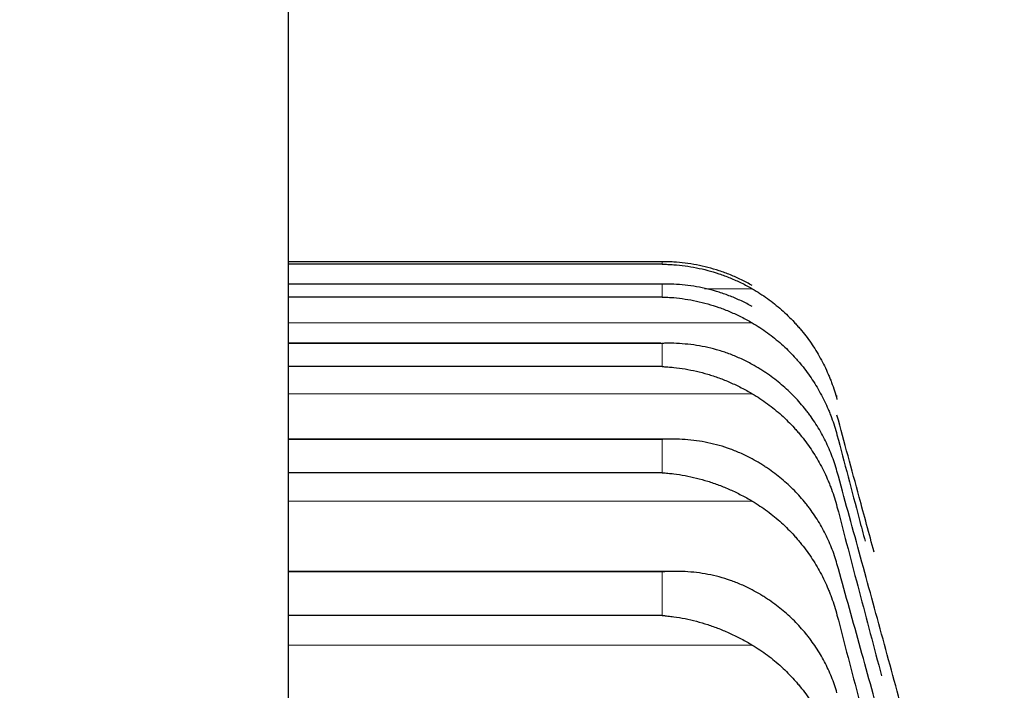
# Model space of a CAD drawing. Header units: inches. Extents: x 0 to 20790, y -12 to 14700.
# Tile 171 of 256: x 6334 to 6361, y 10918 to 10937. Entities that reach past the tile are written whole.
import ezdxf

# ---------------------------------------------------------------- set-up
doc = ezdxf.new("R2010")
doc.units = ezdxf.units.IN
doc.layers.add('1', color=7, linetype='Continuous', true_color=0xffffff)
doc.layers.add('254', color=7, linetype='Continuous', true_color=0xffffff)
doc.styles.add('latin_extended', font='simplex.shx')
doc.dimstyles.get("Standard").update_dxf_attribs({"dimtxt": 0.18, "dimasz": 0.18, "dimexe": 0.18, "dimexo": 0.0625, "dimgap": 0.09, "dimtad": 0, "dimtih": 1, "dimtoh": 1, "dimdec": 4, "dimzin": 0, "dimdsep": 46, "dimtxsty": 'Standard', "dimcen": 0.09, "dimadec": 0, "dimazin": 0, "dimtfac": 1, "dimtdec": 4, "dimtofl": 0, "dimtmove": 0, "dimatfit": 3, "dimfxl": 1, "dimtolj": 1, "dimtzin": 0, "dimarcsym": 0})

# ---------------------------------------------------------------- blocks, each defined once
blk = doc.blocks.new('_U4')
at = {"layer": '254', "color": 3, "linetype": 'Continuous', "lineweight": 13, "transparency": 16777216}
for p, q in [((7390.634, 11881.882), (7390.634, 8755.942)), ((703.134, 10033.942), (703.134, 8755.942)), ((825.634, 8790.942), (7268.134, 8790.942))]:
    blk.add_line(p, q, dxfattribs=at)
at = {"layer": '254', "color": 3, "transparency": 16777216}
for points in [[(825.634, 8811.358), (825.634, 8770.525), (703.134, 8790.942)], [(7268.134, 8770.525), (7268.134, 8811.358), (7390.634, 8790.942)]]:
    blk.add_solid(points, dxfattribs=at)
at = {"layer": 'Defpoints', "color": 0, "transparency": 16777216}
for p in [(7390.634, 11916.882), (703.134, 10068.942), (7390.634, 8790.942)]:
    blk.add_point(p, dxfattribs=at)
at = {"layer": '254', "color": 2, "lineweight": 13, "transparency": 16777216, "insert": (3831.051, 8974.692), "char_height": 122.5, "attachment_point": 1, "style": 'latin_extended'}
blk.add_mtext('\\A1;6687', dxfattribs=at)

msp = doc.modelspace()

# ---------------------------------------------------------------- linework, layer by layer
at = {"layer": '1', "color": 2, "linetype": 'Continuous', "lineweight": 25}
for p, q in [((6340.949, 10866.938), (6340.949, 10967.128)), ((6351.278, 10929.935), (6340.949, 10929.935)), ((6351.278, 10929.864), (6340.949, 10929.864)), ((6351.266, 10929.315), (6340.949, 10929.315)), ((6351.278, 10928.958), (6340.949, 10928.958)), ((6351.248, 10927.679), (6340.949, 10927.679)), ((6351.278, 10927.035), (6340.949, 10927.035)), ((6351.547, 10925.029), (6340.949, 10925.029)), ((6351.278, 10924.098), (6340.949, 10924.098)), ((6351.634, 10921.371), (6340.949, 10921.371)), ((6351.278, 10920.151), (6340.949, 10920.151))]:
    msp.add_line(p, q, dxfattribs=at)
at = {"layer": '1', "color": 110, "linetype": 'Continuous', "lineweight": 13}
for p, q in [((6351.278, 10929.864), (6351.278, 10929.935)), ((6351.278, 10929.314), (6340.949, 10929.314)), ((6351.278, 10928.958), (6351.278, 10929.314)), ((6353.765, 10929.186), (6352.442, 10929.186)), ((6353.765, 10928.243), (6340.949, 10928.243)), ((6351.278, 10927.675), (6340.949, 10927.675)), ((6351.278, 10927.035), (6351.278, 10927.675)), ((6353.765, 10926.284), (6340.949, 10926.284)), ((6356.108, 10926.126), (6356.108, 10926.235)), ((6351.278, 10925.022), (6340.949, 10925.022)), ((6351.278, 10924.098), (6351.278, 10925.022)), ((6353.765, 10923.313), (6340.949, 10923.313)), ((6351.278, 10921.357), (6340.949, 10921.357)), ((6351.278, 10920.151), (6351.278, 10921.357)), ((6353.765, 10919.334), (6340.949, 10919.334))]:
    msp.add_line(p, q, dxfattribs=at)
at = {"layer": '1', "color": 2, "linetype": 'Continuous', "lineweight": 25}
for points, knots in [([(6353.765, 10929.276), (6353.666, 10929.333), (6353.566, 10929.386), (6353.364, 10929.484), (6353.263, 10929.529), (6353.059, 10929.612), (6352.957, 10929.649), (6352.75, 10929.718), (6352.646, 10929.748), (6352.436, 10929.803), (6352.331, 10929.826), (6352.121, 10929.866), (6352.016, 10929.883), (6351.806, 10929.91), (6351.701, 10929.919), (6351.543, 10929.929), (6351.463, 10929.933), (6351.371, 10929.935), (6351.324, 10929.935), (6351.304, 10929.935), (6351.291, 10929.935), (6351.285, 10929.935), (6351.278, 10929.935)], [0, 0, 0, 0, 0.125, 0.125, 0.25, 0.25, 0.375, 0.375, 0.5, 0.5, 0.625, 0.625, 0.75, 0.75, 0.875, 0.875, 0.9375, 0.96875, 0.984375, 0.992188, 0.992188, 1, 1, 1, 1]), ([(6351.278, 10929.864), (6351.281, 10929.864), (6351.285, 10929.864), (6351.291, 10929.864), (6351.294, 10929.864), (6351.304, 10929.864), (6351.324, 10929.864), (6351.371, 10929.863), (6351.463, 10929.86), (6351.543, 10929.856), (6351.701, 10929.844), (6351.806, 10929.834), (6352.119, 10929.791), (6352.327, 10929.75), (6352.638, 10929.667), (6352.742, 10929.636), (6352.897, 10929.584), (6352.949, 10929.566), (6353.053, 10929.527), (6353.105, 10929.507), (6353.26, 10929.443), (6353.362, 10929.397), (6353.565, 10929.297), (6353.666, 10929.244), (6353.765, 10929.186)], [0, 0, 0, 0, 0.003906, 0.003906, 0.007813, 0.007813, 0.015625, 0.03125, 0.0625, 0.125, 0.125, 0.25, 0.25, 0.5, 0.5, 0.625, 0.625, 0.6875, 0.6875, 0.75, 0.75, 0.875, 0.875, 1, 1, 1, 1]), ([(6353.765, 10928.693), (6353.666, 10928.75), (6353.566, 10928.801), (6353.364, 10928.897), (6353.263, 10928.94), (6353.059, 10929.02), (6352.957, 10929.056), (6352.75, 10929.122), (6352.646, 10929.151), (6352.436, 10929.202), (6352.331, 10929.224), (6352.121, 10929.26), (6352.016, 10929.275), (6351.806, 10929.298), (6351.701, 10929.306), (6351.543, 10929.313), (6351.463, 10929.315), (6351.371, 10929.315), (6351.324, 10929.315), (6351.304, 10929.315), (6351.291, 10929.314), (6351.285, 10929.314), (6351.278, 10929.314)], [0, 0, 0, 0, 0.125, 0.125, 0.25, 0.25, 0.375, 0.375, 0.5, 0.5, 0.625, 0.625, 0.75, 0.75, 0.875, 0.875, 0.9375, 0.96875, 0.984375, 0.992188, 0.992188, 1, 1, 1, 1]), ([(6353.765, 10929.186), (6353.911, 10929.102), (6354.051, 10929.012), (6354.32, 10928.818), (6354.578, 10928.613), (6354.814, 10928.383), (6354.955, 10928.232), (6354.982, 10928.201), (6355.037, 10928.139), (6355.065, 10928.108), (6355.145, 10928.013), (6355.196, 10927.949), (6355.346, 10927.752), (6355.439, 10927.617), (6355.61, 10927.34), (6355.689, 10927.197), (6355.797, 10926.977), (6355.832, 10926.902), (6355.881, 10926.789), (6355.897, 10926.751), (6355.927, 10926.675), (6355.942, 10926.636), (6356.015, 10926.443), (6356.065, 10926.286), (6356.108, 10926.126)], [0, 0, 0, 0, 0.125, 0.125, 0.25, 0.375, 0.375, 0.40625, 0.40625, 0.4375, 0.4375, 0.5, 0.5, 0.625, 0.625, 0.75, 0.75, 0.8125, 0.8125, 0.84375, 0.84375, 0.875, 0.875, 1, 1, 1, 1]), ([(6351.278, 10928.958), (6351.281, 10928.958), (6351.285, 10928.958), (6351.291, 10928.957), (6351.294, 10928.957), (6351.304, 10928.957), (6351.324, 10928.957), (6351.371, 10928.955), (6351.463, 10928.95), (6351.543, 10928.945), (6351.701, 10928.931), (6351.806, 10928.918), (6352.119, 10928.87), (6352.327, 10928.826), (6352.638, 10928.738), (6352.742, 10928.705), (6352.897, 10928.651), (6352.949, 10928.632), (6353.053, 10928.592), (6353.105, 10928.57), (6353.26, 10928.505), (6353.362, 10928.458), (6353.565, 10928.356), (6353.666, 10928.302), (6353.765, 10928.243)], [0, 0, 0, 0, 0.003906, 0.003906, 0.007812, 0.007812, 0.015625, 0.03125, 0.0625, 0.125, 0.125, 0.25, 0.25, 0.5, 0.5, 0.625, 0.625, 0.6875, 0.6875, 0.75, 0.75, 0.875, 0.875, 1, 1, 1, 1]), ([(6353.765, 10928.243), (6353.911, 10928.158), (6354.051, 10928.066), (6354.32, 10927.871), (6354.578, 10927.662), (6354.814, 10927.43), (6354.955, 10927.277), (6354.982, 10927.246), (6355.037, 10927.184), (6355.065, 10927.152), (6355.145, 10927.056), (6355.196, 10926.99), (6355.346, 10926.792), (6355.439, 10926.655), (6355.61, 10926.375), (6355.689, 10926.23), (6355.797, 10926.008), (6355.832, 10925.932), (6355.881, 10925.818), (6355.897, 10925.78), (6355.927, 10925.703), (6355.942, 10925.664), (6356.015, 10925.468), (6356.065, 10925.31), (6356.108, 10925.148)], [0, 0, 0, 0, 0.125, 0.125, 0.25, 0.375, 0.375, 0.40625, 0.40625, 0.4375, 0.4375, 0.5, 0.5, 0.625, 0.625, 0.75, 0.75, 0.8125, 0.8125, 0.84375, 0.84375, 0.875, 0.875, 1, 1, 1, 1]), ([(6353.765, 10927.094), (6353.666, 10927.149), (6353.566, 10927.2), (6353.364, 10927.293), (6353.263, 10927.335), (6353.059, 10927.412), (6352.957, 10927.447), (6352.75, 10927.508), (6352.646, 10927.536), (6352.436, 10927.583), (6352.331, 10927.603), (6352.121, 10927.636), (6352.016, 10927.649), (6351.806, 10927.668), (6351.701, 10927.674), (6351.543, 10927.679), (6351.463, 10927.679), (6351.371, 10927.678), (6351.324, 10927.677), (6351.304, 10927.676), (6351.291, 10927.676), (6351.285, 10927.676), (6351.278, 10927.675)], [0, 0, 0, 0, 0.125, 0.125, 0.25, 0.25, 0.375, 0.375, 0.5, 0.5, 0.625, 0.625, 0.75, 0.75, 0.875, 0.875, 0.9375, 0.96875, 0.984375, 0.992188, 0.992188, 1, 1, 1, 1]), ([(6351.278, 10927.035), (6351.281, 10927.034), (6351.285, 10927.034), (6351.291, 10927.034), (6351.294, 10927.034), (6351.304, 10927.033), (6351.324, 10927.032), (6351.371, 10927.03), (6351.463, 10927.024), (6351.543, 10927.017), (6351.701, 10927), (6351.806, 10926.985), (6352.119, 10926.933), (6352.327, 10926.884), (6352.638, 10926.792), (6352.742, 10926.758), (6352.897, 10926.701), (6352.949, 10926.681), (6353.053, 10926.64), (6353.105, 10926.618), (6353.26, 10926.551), (6353.362, 10926.502), (6353.565, 10926.399), (6353.666, 10926.343), (6353.765, 10926.284)], [0, 0, 0, 0, 0.003906, 0.003906, 0.007812, 0.007812, 0.015625, 0.03125, 0.0625, 0.125, 0.125, 0.25, 0.25, 0.5, 0.5, 0.625, 0.625, 0.6875, 0.6875, 0.75, 0.75, 0.875, 0.875, 1, 1, 1, 1]), ([(6356.108, 10924.141), (6356.065, 10924.296), (6356.015, 10924.447), (6355.9, 10924.743), (6355.771, 10925.033), (6355.614, 10925.309), (6355.484, 10925.512), (6355.439, 10925.579), (6355.369, 10925.677), (6355.345, 10925.71), (6355.297, 10925.775), (6355.272, 10925.807), (6355.147, 10925.965), (6354.936, 10926.206), (6354.701, 10926.427), (6354.454, 10926.637), (6354.324, 10926.737), (6354.154, 10926.855), (6354.12, 10926.878), (6354.051, 10926.923), (6353.946, 10926.99), (6353.838, 10927.053), (6353.765, 10927.094)], [0, 0, 0, 0, 0.125, 0.125, 0.25, 0.375, 0.375, 0.4375, 0.4375, 0.46875, 0.46875, 0.5, 0.5, 0.625, 0.75, 0.75, 0.875, 0.875, 0.90625, 0.90625, 0.9375, 1, 1, 1, 1]), ([(6353.765, 10926.284), (6353.911, 10926.198), (6354.051, 10926.106), (6354.32, 10925.908), (6354.578, 10925.697), (6354.814, 10925.463), (6354.955, 10925.308), (6354.982, 10925.277), (6355.037, 10925.214), (6355.065, 10925.182), (6355.145, 10925.084), (6355.196, 10925.019), (6355.346, 10924.818), (6355.439, 10924.68), (6355.61, 10924.397), (6355.689, 10924.251), (6355.797, 10924.027), (6355.832, 10923.951), (6355.881, 10923.835), (6355.897, 10923.797), (6355.927, 10923.719), (6355.942, 10923.68), (6356.015, 10923.483), (6356.065, 10923.323), (6356.108, 10923.16)], [0, 0, 0, 0, 0.125, 0.125, 0.25, 0.375, 0.375, 0.40625, 0.40625, 0.4375, 0.4375, 0.5, 0.5, 0.625, 0.625, 0.75, 0.75, 0.8125, 0.8125, 0.84375, 0.84375, 0.875, 0.875, 1, 1, 1, 1]), ([(6357.134, 10921.903), (6356.996, 10922.413), (6356.653, 10923.683), (6356.312, 10924.943), (6356.108, 10925.694)], [0, 0, 0, 0, 0.39994, 1, 1, 1, 1]), ([(6356.108, 10925.148), (6356.312, 10924.376), (6356.571, 10923.396), (6356.831, 10922.413), (6356.886, 10922.207)], [0, 0, 0, 0, 0.790553, 1, 1, 1, 1]), ([(6353.765, 10924.48), (6353.666, 10924.535), (6353.566, 10924.584), (6353.364, 10924.674), (6353.263, 10924.715), (6353.059, 10924.789), (6352.957, 10924.822), (6352.75, 10924.881), (6352.646, 10924.906), (6352.436, 10924.95), (6352.331, 10924.969), (6352.121, 10924.998), (6352.016, 10925.009), (6351.806, 10925.024), (6351.701, 10925.028), (6351.543, 10925.03), (6351.463, 10925.029), (6351.371, 10925.026), (6351.324, 10925.024), (6351.304, 10925.023), (6351.291, 10925.022), (6351.285, 10925.022), (6351.278, 10925.022)], [0, 0, 0, 0, 0.125, 0.125, 0.25, 0.25, 0.375, 0.375, 0.5, 0.5, 0.625, 0.625, 0.75, 0.75, 0.875, 0.875, 0.9375, 0.96875, 0.984375, 0.992188, 0.992188, 1, 1, 1, 1]), ([(6356.108, 10921.579), (6356.065, 10921.731), (6356.015, 10921.88), (6355.9, 10922.172), (6355.771, 10922.456), (6355.614, 10922.728), (6355.484, 10922.927), (6355.439, 10922.993), (6355.369, 10923.09), (6355.345, 10923.122), (6355.297, 10923.185), (6355.272, 10923.217), (6355.147, 10923.372), (6354.936, 10923.61), (6354.701, 10923.826), (6354.454, 10924.032), (6354.324, 10924.13), (6354.154, 10924.246), (6354.12, 10924.268), (6354.051, 10924.313), (6353.946, 10924.379), (6353.838, 10924.441), (6353.765, 10924.48)], [0, 0, 0, 0, 0.125, 0.125, 0.25, 0.375, 0.375, 0.4375, 0.4375, 0.46875, 0.46875, 0.5, 0.5, 0.625, 0.75, 0.75, 0.875, 0.875, 0.90625, 0.90625, 0.9375, 1, 1, 1, 1]), ([(6351.278, 10924.098), (6351.281, 10924.097), (6351.285, 10924.097), (6351.291, 10924.097), (6351.294, 10924.097), (6351.304, 10924.096), (6351.324, 10924.095), (6351.371, 10924.091), (6351.463, 10924.083), (6351.543, 10924.075), (6351.701, 10924.055), (6351.806, 10924.039), (6352.119, 10923.981), (6352.327, 10923.929), (6352.638, 10923.832), (6352.742, 10923.797), (6352.897, 10923.738), (6352.949, 10923.718), (6353.053, 10923.675), (6353.105, 10923.653), (6353.26, 10923.583), (6353.362, 10923.534), (6353.565, 10923.429), (6353.666, 10923.373), (6353.765, 10923.313)], [0, 0, 0, 0, 0.003906, 0.003906, 0.007812, 0.007812, 0.015625, 0.03125, 0.0625, 0.125, 0.125, 0.25, 0.25, 0.5, 0.5, 0.625, 0.625, 0.6875, 0.6875, 0.75, 0.75, 0.875, 0.875, 1, 1, 1, 1]), ([(6353.765, 10923.313), (6353.911, 10923.226), (6354.051, 10923.132), (6354.32, 10922.933), (6354.578, 10922.721), (6354.814, 10922.484), (6354.955, 10922.328), (6354.982, 10922.297), (6355.037, 10922.233), (6355.065, 10922.2), (6355.145, 10922.102), (6355.196, 10922.036), (6355.346, 10921.834), (6355.439, 10921.695), (6355.61, 10921.41), (6355.689, 10921.263), (6355.797, 10921.037), (6355.832, 10920.96), (6355.881, 10920.844), (6355.897, 10920.805), (6355.927, 10920.727), (6355.942, 10920.687), (6356.015, 10920.489), (6356.065, 10920.328), (6356.108, 10920.164)], [0, 0, 0, 0, 0.125, 0.125, 0.25, 0.375, 0.375, 0.40625, 0.40625, 0.4375, 0.4375, 0.5, 0.5, 0.625, 0.625, 0.75, 0.75, 0.8125, 0.8125, 0.84375, 0.84375, 0.875, 0.875, 1, 1, 1, 1]), ([(6356.108, 10923.16), (6356.312, 10922.381), (6356.72, 10920.824), (6357.133, 10919.262), (6357.339, 10918.481)], [0, 0, 0, 0, 0.500924, 1, 1, 1, 1]), ([(6353.765, 10920.857), (6353.666, 10920.91), (6353.566, 10920.958), (6353.364, 10921.046), (6353.263, 10921.085), (6353.059, 10921.156), (6352.957, 10921.187), (6352.75, 10921.243), (6352.646, 10921.266), (6352.436, 10921.307), (6352.331, 10921.323), (6352.121, 10921.349), (6352.016, 10921.358), (6351.806, 10921.369), (6351.701, 10921.372), (6351.543, 10921.37), (6351.463, 10921.368), (6351.371, 10921.363), (6351.324, 10921.361), (6351.304, 10921.359), (6351.291, 10921.358), (6351.285, 10921.358), (6351.278, 10921.357)], [0, 0, 0, 0, 0.125, 0.125, 0.25, 0.25, 0.375, 0.375, 0.5, 0.5, 0.625, 0.625, 0.75, 0.75, 0.875, 0.875, 0.9375, 0.96875, 0.984375, 0.992187, 0.992187, 1, 1, 1, 1]), ([(6356.108, 10918.012), (6356.065, 10918.162), (6356.015, 10918.308), (6355.9, 10918.594), (6355.771, 10918.873), (6355.614, 10919.14), (6355.484, 10919.335), (6355.439, 10919.4), (6355.369, 10919.495), (6355.345, 10919.526), (6355.297, 10919.588), (6355.272, 10919.619), (6355.147, 10919.771), (6354.936, 10920.004), (6354.701, 10920.217), (6354.454, 10920.419), (6354.324, 10920.514), (6354.154, 10920.627), (6354.12, 10920.65), (6354.051, 10920.693), (6353.946, 10920.758), (6353.838, 10920.818), (6353.765, 10920.857)], [0, 0, 0, 0, 0.125, 0.125, 0.25, 0.375, 0.375, 0.4375, 0.4375, 0.46875, 0.46875, 0.5, 0.5, 0.625, 0.75, 0.75, 0.875, 0.875, 0.90625, 0.90625, 0.9375, 1, 1, 1, 1]), ([(6351.278, 10920.151), (6351.281, 10920.151), (6351.285, 10920.151), (6351.291, 10920.15), (6351.294, 10920.15), (6351.304, 10920.149), (6351.324, 10920.148), (6351.371, 10920.143), (6351.463, 10920.134), (6351.543, 10920.124), (6351.701, 10920.102), (6351.806, 10920.084), (6352.119, 10920.021), (6352.327, 10919.966), (6352.638, 10919.864), (6352.742, 10919.827), (6352.897, 10919.767), (6352.949, 10919.745), (6353.053, 10919.701), (6353.105, 10919.679), (6353.26, 10919.608), (6353.362, 10919.557), (6353.565, 10919.45), (6353.666, 10919.394), (6353.765, 10919.334)], [0, 0, 0, 0, 0.003906, 0.003906, 0.007813, 0.007813, 0.015625, 0.03125, 0.0625, 0.125, 0.125, 0.25, 0.25, 0.5, 0.5, 0.625, 0.625, 0.6875, 0.6875, 0.75, 0.75, 0.875, 0.875, 1, 1, 1, 1]), ([(6353.765, 10919.334), (6353.911, 10919.246), (6354.051, 10919.152), (6354.32, 10918.951), (6354.578, 10918.737), (6354.814, 10918.499), (6354.955, 10918.342), (6354.982, 10918.31), (6355.037, 10918.246), (6355.065, 10918.213), (6355.145, 10918.115), (6355.196, 10918.048), (6355.346, 10917.844), (6355.439, 10917.705), (6355.61, 10917.417), (6355.689, 10917.27), (6355.797, 10917.042), (6355.832, 10916.965), (6355.881, 10916.849), (6355.897, 10916.809), (6355.927, 10916.731), (6355.942, 10916.691), (6356.015, 10916.492), (6356.065, 10916.33), (6356.108, 10916.165)], [0, 0, 0, 0, 0.125, 0.125, 0.25, 0.375, 0.375, 0.40625, 0.40625, 0.4375, 0.4375, 0.5, 0.5, 0.625, 0.625, 0.75, 0.75, 0.8125, 0.8125, 0.84375, 0.84375, 0.875, 0.875, 1, 1, 1, 1])]:
    msp.add_open_spline(points, degree=3, knots=knots, dxfattribs=at)
for points in [[(6358.596, 10915.016), (6358.385, 10915.796), (6357.965, 10917.346), (6357.341, 10919.642), (6356.721, 10921.909), (6356.312, 10923.4), (6356.108, 10924.141)], [(6358.596, 10912.558), (6358.385, 10913.332), (6357.965, 10914.87), (6357.341, 10917.142), (6356.721, 10919.38), (6356.312, 10920.85), (6356.108, 10921.579)], [(6356.108, 10920.164), (6356.312, 10919.38), (6356.721, 10917.812), (6357.341, 10915.456), (6357.965, 10913.097), (6358.385, 10911.522), (6358.596, 10910.734)]]:
    msp.add_open_spline(points, degree=3, dxfattribs=at)

# ---------------------------------------------------------------- dimensions: what is measured, and where the dimension line sits
at = {"layer": '254', "color": 2, "linetype": 'Continuous', "lineweight": 13}
dim = msp.add_linear_dim(base=(7390.6338, 8790.9416), p1=(703.1339, 10068.9416), p2=(7390.6338, 11916.8821), dimstyle='Standard', override={"dimscale": 35, "dimtxt": 3.5, "dimasz": 3.5, "dimexe": 1, "dimexo": 1, "dimgap": 1.75, "dimtad": 1, "dimtih": 1, "dimtoh": 0, "dimdec": 0, "dimlfac": 1, "dimzin": 8, "dimdsep": 46, "dimlunit": 2, "dimtxsty": 'latin_extended', "dimsah": 1, "dimse1": 0, "dimse2": 0, "dimsd1": 0, "dimsd2": 0, "dimclrd": 3, "dimclre": 3, "dimclrt": 2, "dimtol": 0, "dimtm": -0.1, "dimtfac": 0.714286, "dimtdec": 3, "dimtofl": 1, "dimtmove": 0, "dimtzin": 8, "dimlwd": 13, "dimlwe": 13}, dxfattribs=at)
dim.commit()
dim.dimension.update_dxf_attribs({"geometry": '_U4', "text_midpoint": (4046.8839, 8790.9416), "dimtype": 160})

doc.saveas('drawing.dxf')
